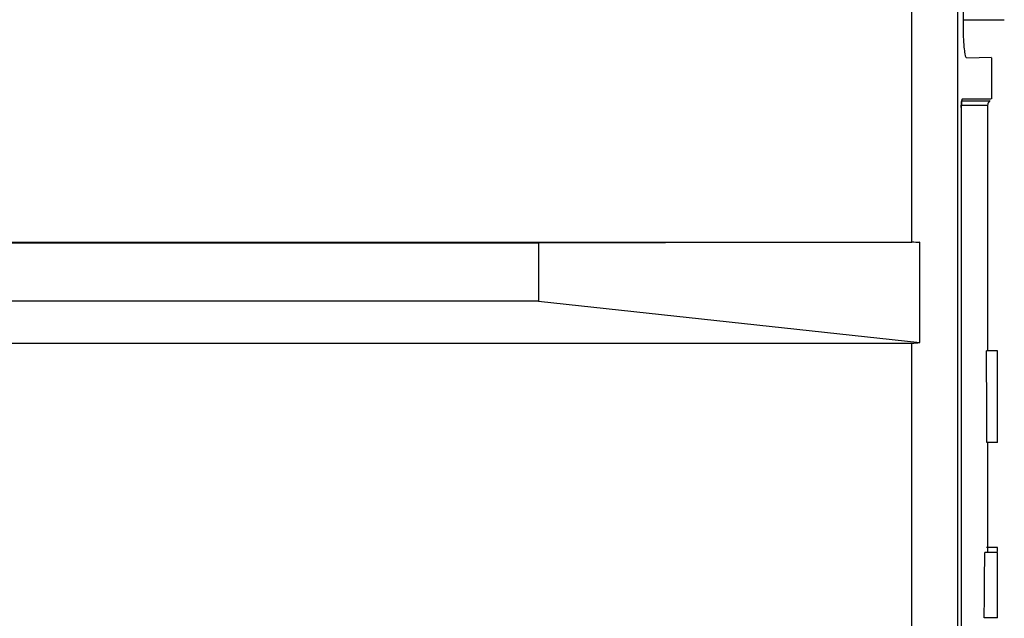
# Model space of a CAD drawing. Header units: inches. Extents: x 0 to 117, y 0 to 83.
# Tile 21 of 60: x 55.19 to 58.15, y 45.61 to 47.41. Entities that reach past the tile are written whole.
import ezdxf

# ---------------------------------------------------------------- set-up
doc = ezdxf.new("R2010")
doc.units = ezdxf.units.IN
doc.header["$LTSCALE"] = 6.431102
doc.header["$MEASUREMENT"] = 0
doc.layers.get('0').update_dxf_attribs({"linetype": 'CONTINUOUS'})

msp = doc.modelspace()

# ---------------------------------------------------------------- linework, layer by layer
at = {"color": 7, "linetype": 'CONTINUOUS'}
for p, q in [((58.009, 54.707), (58.009, 28.847)), ((58.0255, 52.4506), (58.0255, 47.3876)), ((57.8713, 46.7434), (57.8713, 47.8182)), ((58.0255, 47.4135), (58.1495, 47.4135)), ((58.1112, 47.2993), (58.0365, 47.2974)), ((58.111, 47.2989), (58.111, 47.1757)), ((58.0992, 47.1557), (58.0201, 47.1557)), ((58.0213, 47.1695), (58.1062, 47.1695)), ((58.0233, 47.1757), (58.1099, 47.1757)), ((58.0992, 47.1557), (58.0992, 46.4166)), ((58.02, 47.1497), (58.02, 29.1954)), ((58.0201, 47.1497), (58.02, 47.1497)), ((52.8677, 46.7434), (57.8713, 46.7434)), ((56.7471, 46.7412), (52.8677, 46.7412)), ((57.8955, 46.7434), (56.7471, 46.7412)), ((56.7471, 46.7412), (56.7471, 46.5662)), ((57.8955, 46.4422), (57.8955, 46.7434)), ((56.7471, 46.5662), (52.8677, 46.5662)), ((56.7471, 46.5662), (57.8955, 46.4422)), ((52.8677, 46.4402), (57.8713, 46.4402)), ((57.8713, 45.3654), (57.8713, 46.4402)), ((58.1287, 46.4166), (58.0958, 46.4166)), ((58.1287, 46.141), (58.1287, 46.4166)), ((58.1287, 46.141), (58.0973, 46.141)), ((58.0992, 46.141), (58.0992, 45.8133)), ((58.1287, 45.8251), (58.0963, 45.8251)), ((58.1287, 45.8133), (58.1287, 45.8251)), ((58.1287, 45.8103), (58.0907, 45.8103)), ((58.1287, 45.6135), (58.1287, 45.8103)), ((58.1287, 45.6135), (58.089, 45.6135))]:
    msp.add_line(p, q, dxfattribs=at)
msp.add_lwpolyline([(58.0201, 47.1497), (58.0201, 47.1526), (58.0201, 47.1555), (58.0203, 47.1583), (58.0204, 47.1609), (58.0206, 47.1633), (58.0208, 47.1654), (58.021, 47.1673), (58.0212, 47.1689), (58.0214, 47.1701)], dxfattribs=at)
for centre, radius, start, end in [((58.1149, 47.1557), 0.0157, 118.8656, 180), ((58.2357, 47.1492), 0.2157, 178.6353, 179.8674), ((57.8757, 43.1899), 3.5535, 89.6882, 90.0714)]:
    msp.add_arc(centre, radius, start, end, dxfattribs=at)
for centre, major_axis, ratio, start_param, end_param in [((57.8515, 46.5977), (-0.1181, 0.1181), 0.881619, -3.864159, -3.707068), ((47.0874, 45.3383), (0, 43.5148), 0.253059, -1.552348, -1.546013), ((47.0874, 47.888), (0, 53.0253), 0.207671, -1.613704, -1.609988)]:
    msp.add_ellipse(centre, major_axis=major_axis, ratio=ratio, start_param=start_param, end_param=end_param, dxfattribs=at)
for points, knots in [([(58.0255, 47.3876), (58.0255, 47.3763), (58.026, 47.3557), (58.0281, 47.3266), (58.0308, 47.3111), (58.0336, 47.2984), (58.0361, 47.2984)], [0, 0, 0, 0, 0.374612, 0.694334, 0.914707, 1, 1, 1, 1]), ([(58.0233, 47.1757), (58.0212, 47.1754), (58.0214, 47.1649), (58.0202, 47.1595), (58.0201, 47.1543)], [0, 0, 0, 0, 0.292069, 1, 1, 1, 1])]:
    msp.add_open_spline(points, degree=3, knots=knots, dxfattribs=at)

doc.saveas('drawing.dxf')
